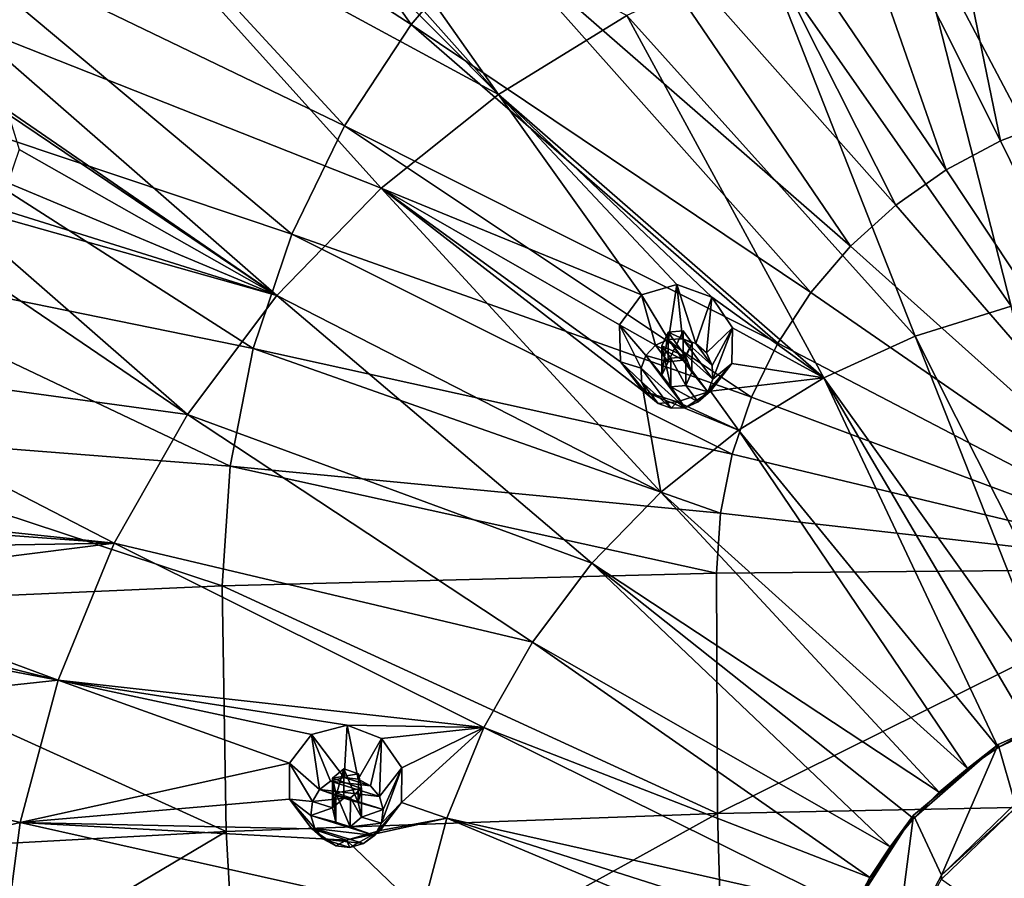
# Model space of a CAD drawing. Header units: millimetres. Extents: x -198 to 325, y 0 to 239.
# Tile 184 of 256: x -170 to -153, y 190 to 204. Entities that reach past the tile are written whole.
import ezdxf

# ---------------------------------------------------------------- set-up
doc = ezdxf.new("R2010")
doc.units = ezdxf.units.MM
doc.header["$LTSCALE"] = 65.185185
for name, color, linetype in [('2093', 7, 'CONTINUOUS'), ('2111', 7, 'CONTINUOUS'), ('2173', 7, 'CONTINUOUS'), ('2174', 7, 'CONTINUOUS'), ('2176', 7, 'CONTINUOUS'), ('2177', 7, 'CONTINUOUS'), ('2178', 7, 'CONTINUOUS'), ('2179', 7, 'CONTINUOUS'), ('2373', 7, 'CONTINUOUS'), ('2374', 7, 'CONTINUOUS'), ('2375', 7, 'CONTINUOUS'), ('2376', 7, 'CONTINUOUS'), ('2377', 7, 'CONTINUOUS'), ('2378', 7, 'CONTINUOUS'), ('2379', 7, 'CONTINUOUS'), ('2380', 7, 'CONTINUOUS'), ('2381', 7, 'CONTINUOUS'), ('2382', 7, 'CONTINUOUS')]:
    doc.layers.add(name, color=color, linetype=linetype)

msp = doc.modelspace()

# ---------------------------------------------------------------- linework, layer by layer
at = {"layer": '2093', "linetype": 'CONTINUOUS'}
for points in [[(-169.756, 207.996, 4.868), (-167.801, 210.278, 5.479), (-163.209, 203.754, 2.319), (-169.756, 207.996, 4.868)], [(-163.209, 203.754, 2.319), (-167.801, 210.278, 5.479), (-161.902, 205.28, 2.728), (-163.209, 203.754, 2.319)], [(-155.045, 209.483, 3.854), (-153.059, 209.976, 3.986), (-152.522, 202.194, 1.052), (-155.045, 209.483, 3.854)], [(-156.952, 208.754, 3.658), (-155.045, 209.483, 3.854), (-153.475, 201.83, 0.954), (-156.952, 208.754, 3.658)], [(-153.475, 201.83, 0.954), (-155.045, 209.483, 3.854), (-152.522, 202.194, 1.052), (-153.475, 201.83, 0.954)], [(-158.748, 207.8, 3.403), (-156.952, 208.754, 3.658), (-154.373, 201.353, 0.826), (-158.748, 207.8, 3.403)], [(-154.373, 201.353, 0.826), (-156.952, 208.754, 3.658), (-153.475, 201.83, 0.954), (-154.373, 201.353, 0.826)], [(-171.399, 205.495, 4.198), (-169.756, 207.996, 4.868), (-164.307, 202.082, 1.871), (-171.399, 205.495, 4.198)], [(-164.307, 202.082, 1.871), (-169.756, 207.996, 4.868), (-163.209, 203.754, 2.319), (-164.307, 202.082, 1.871)], [(-160.407, 206.636, 3.091), (-158.748, 207.8, 3.403), (-155.202, 200.771, 0.67), (-160.407, 206.636, 3.091)], [(-155.202, 200.771, 0.67), (-158.748, 207.8, 3.403), (-154.373, 201.353, 0.826), (-155.202, 200.771, 0.67)], [(-161.902, 205.28, 2.728), (-160.407, 206.636, 3.091), (-155.949, 200.093, 0.489), (-161.902, 205.28, 2.728)], [(-155.949, 200.093, 0.489), (-160.407, 206.636, 3.091), (-155.202, 200.771, 0.67), (-155.949, 200.093, 0.489)], [(-172.705, 202.814, 3.479), (-171.399, 205.495, 4.198), (-165.18, 200.29, 1.391), (-172.705, 202.814, 3.479)], [(-165.18, 200.29, 1.391), (-171.399, 205.495, 4.198), (-164.307, 202.082, 1.871), (-165.18, 200.29, 1.391)], [(-163.209, 203.754, 2.319), (-161.902, 205.28, 2.728), (-156.603, 199.33, 0.284), (-163.209, 203.754, 2.319)], [(-156.603, 199.33, 0.284), (-161.902, 205.28, 2.728), (-155.949, 200.093, 0.489), (-156.603, 199.33, 0.284)], [(-164.307, 202.082, 1.871), (-163.209, 203.754, 2.319), (-157.152, 198.494, 0.06), (-164.307, 202.082, 1.871)], [(-157.152, 198.494, 0.06), (-163.209, 203.754, 2.319), (-156.603, 199.33, 0.284), (-157.152, 198.494, 0.06)], [(-173.652, 199.997, 2.725), (-172.705, 202.814, 3.479), (-165.814, 198.406, 0.886), (-173.652, 199.997, 2.725)], [(-165.814, 198.406, 0.886), (-172.705, 202.814, 3.479), (-165.18, 200.29, 1.391), (-165.814, 198.406, 0.886)], [(-150, 194.767, -1.22), (-153.475, 201.83, 0.954), (-152.522, 202.194, 1.052), (-150, 194.767, -1.22)], [(-165.18, 200.29, 1.391), (-164.307, 202.082, 1.871), (-157.588, 197.599, -0.18), (-165.18, 200.29, 1.391)], [(-157.588, 197.599, -0.18), (-164.307, 202.082, 1.871), (-157.152, 198.494, 0.06), (-157.588, 197.599, -0.18)], [(-150, 194.767, -1.22), (-154.373, 201.353, 0.826), (-153.475, 201.83, 0.954), (-150, 194.767, -1.22)], [(-150, 194.767, -1.22), (-155.202, 200.771, 0.67), (-154.373, 201.353, 0.826), (-150, 194.767, -1.22)], [(-150, 194.767, -1.22), (-155.949, 200.093, 0.489), (-155.202, 200.771, 0.67), (-150, 194.767, -1.22)], [(-165.814, 198.406, 0.886), (-165.18, 200.29, 1.391), (-157.905, 196.657, -0.432), (-165.814, 198.406, 0.886)], [(-157.905, 196.657, -0.432), (-165.18, 200.29, 1.391), (-157.588, 197.599, -0.18), (-157.905, 196.657, -0.432)], [(-150, 194.767, -1.22), (-156.603, 199.33, 0.284), (-155.949, 200.093, 0.489), (-150, 194.767, -1.22)], [(-174.227, 197.088, 1.945), (-173.652, 199.997, 2.725), (-166.198, 196.461, 0.365), (-174.227, 197.088, 1.945)], [(-166.198, 196.461, 0.365), (-173.652, 199.997, 2.725), (-165.814, 198.406, 0.886), (-166.198, 196.461, 0.365)], [(-150, 194.767, -1.22), (-157.152, 198.494, 0.06), (-156.603, 199.33, 0.284), (-150, 194.767, -1.22)], [(-166.198, 196.461, 0.365), (-165.814, 198.406, 0.886), (-158.097, 195.685, -0.692), (-166.198, 196.461, 0.365)], [(-158.097, 195.685, -0.692), (-165.814, 198.406, 0.886), (-157.905, 196.657, -0.432), (-158.097, 195.685, -0.692)], [(-150, 194.767, -1.22), (-157.588, 197.599, -0.18), (-157.152, 198.494, 0.06), (-150, 194.767, -1.22)], [(-150, 194.767, -1.22), (-157.905, 196.657, -0.432), (-157.588, 197.599, -0.18), (-150, 194.767, -1.22)], [(-166.327, 194.484, -0.165), (-174.419, 194.131, 1.153), (-174.227, 197.088, 1.945), (-166.327, 194.484, -0.165)], [(-166.327, 194.484, -0.165), (-174.227, 197.088, 1.945), (-166.198, 196.461, 0.365), (-166.327, 194.484, -0.165)], [(-150, 194.767, -1.22), (-158.097, 195.685, -0.692), (-157.905, 196.657, -0.432), (-150, 194.767, -1.22)], [(-158.161, 194.697, -0.957), (-166.327, 194.484, -0.165), (-166.198, 196.461, 0.365), (-158.161, 194.697, -0.957)], [(-158.161, 194.697, -0.957), (-166.198, 196.461, 0.365), (-158.097, 195.685, -0.692), (-158.161, 194.697, -0.957)], [(-150, 194.767, -1.22), (-158.161, 194.697, -0.957), (-158.097, 195.685, -0.692), (-150, 194.767, -1.22)]]:
    msp.add_3dface(points, dxfattribs=at)
at = {"layer": '2111', "linetype": 'CONTINUOUS'}
for points in [[(-166.327, 194.484, -0.165), (-158.161, 194.697, -0.957), (-158.148, 190.728, -1.902), (-166.327, 194.484, -0.165)], [(-158.161, 194.697, -0.957), (-150, 194.767, -1.22), (-158.148, 190.728, -1.902), (-158.161, 194.697, -0.957)], [(-150, 194.767, -1.22), (-150, 190.893, -2.19), (-158.148, 190.728, -1.902), (-150, 194.767, -1.22)], [(-174.419, 194.131, 1.153), (-166.327, 194.484, -0.165), (-166.261, 190.429, -1.107), (-174.419, 194.131, 1.153)], [(-166.261, 190.429, -1.107), (-166.327, 194.484, -0.165), (-158.148, 190.728, -1.902), (-166.261, 190.429, -1.107)], [(-174.305, 189.997, 0.19), (-174.419, 194.131, 1.153), (-166.261, 190.429, -1.107), (-174.305, 189.997, 0.19)], [(-150, 190.893, -2.19), (-158.033, 186.738, -2.742), (-158.148, 190.728, -1.902), (-150, 190.893, -2.19)], [(-150, 190.893, -2.19), (-150, 188.944, -2.628), (-158.033, 186.738, -2.742), (-150, 190.893, -2.19)], [(-166.032, 186.364, -1.965), (-166.261, 190.429, -1.107), (-158.148, 190.728, -1.902), (-166.032, 186.364, -1.965)], [(-158.033, 186.738, -2.742), (-166.032, 186.364, -1.965), (-158.148, 190.728, -1.902), (-158.033, 186.738, -2.742)], [(-173.965, 185.863, -0.708), (-174.305, 189.997, 0.19), (-166.261, 190.429, -1.107), (-173.965, 185.863, -0.708)], [(-166.032, 186.364, -1.965), (-173.965, 185.863, -0.708), (-166.261, 190.429, -1.107), (-166.032, 186.364, -1.965)]]:
    msp.add_3dface(points, dxfattribs=at)
at = {"layer": '2173', "color": 7, "linetype": 'CONTINUOUS', "true_color": 0xe0e6ed}
for points in [[(-170.566, 203.763, 30.942), (-168.271, 206.123, 31.574), (-175.63, 208.288, 30.241), (-170.566, 203.763, 30.942)], [(-165.557, 206.415, 32.019), (-168.271, 206.123, 31.574), (-161.766, 202.599, 32.12), (-165.557, 206.415, 32.019)], [(-164.991, 206.22, 32.082), (-165.557, 206.415, 32.019), (-161.766, 202.599, 32.12), (-164.991, 206.22, 32.082)], [(-164.435, 206.389, 32.17), (-164.991, 206.22, 32.082), (-161.766, 202.599, 32.12), (-164.435, 206.389, 32.17)], [(-159.643, 203.9, 32.469), (-164.435, 206.389, 32.17), (-161.766, 202.599, 32.12), (-159.643, 203.9, 32.469)], [(-168.271, 206.123, 31.574), (-170.566, 203.763, 30.942), (-163.702, 201.051, 31.705), (-168.271, 206.123, 31.574)], [(-161.766, 202.599, 32.12), (-168.271, 206.123, 31.574), (-163.702, 201.051, 31.705), (-161.766, 202.599, 32.12)], [(-152.509, 206.139, 33.069), (-154.978, 205.684, 32.947), (-151.663, 199.405, 32.326), (-152.509, 206.139, 33.069)], [(-154.978, 205.684, 32.947), (-157.369, 204.934, 32.746), (-153.299, 199.103, 32.246), (-154.978, 205.684, 32.947)], [(-151.663, 199.405, 32.326), (-154.978, 205.684, 32.947), (-153.299, 199.103, 32.246), (-151.663, 199.405, 32.326)], [(-157.369, 204.934, 32.746), (-159.643, 203.9, 32.469), (-154.884, 198.606, 32.112), (-157.369, 204.934, 32.746)], [(-153.299, 199.103, 32.246), (-157.369, 204.934, 32.746), (-154.884, 198.606, 32.112), (-153.299, 199.103, 32.246)], [(-159.643, 203.9, 32.469), (-161.766, 202.599, 32.12), (-156.391, 197.921, 31.929), (-159.643, 203.9, 32.469)], [(-154.884, 198.606, 32.112), (-159.643, 203.9, 32.469), (-156.391, 197.921, 31.929), (-154.884, 198.606, 32.112)], [(-170.566, 203.763, 30.942), (-170.341, 202.657, 30.862), (-165.423, 199.281, 31.231), (-170.566, 203.763, 30.942)], [(-163.702, 201.051, 31.705), (-170.566, 203.763, 30.942), (-165.423, 199.281, 31.231), (-163.702, 201.051, 31.705)], [(-170.341, 202.657, 30.862), (-169.856, 202.267, 30.906), (-165.423, 199.281, 31.231), (-170.341, 202.657, 30.862)], [(-159.405, 199.289, 31.918), (-161.766, 202.599, 32.12), (-163.702, 201.051, 31.705), (-159.405, 199.289, 31.918)], [(-158.821, 199.461, 31.992), (-158.241, 199.249, 32.006), (-161.766, 202.599, 32.12), (-158.821, 199.461, 31.992)], [(-161.766, 202.599, 32.12), (-158.241, 199.249, 32.006), (-156.391, 197.921, 31.929), (-161.766, 202.599, 32.12)], [(-159.405, 199.289, 31.918), (-158.821, 199.461, 31.992), (-161.766, 202.599, 32.12), (-159.405, 199.289, 31.918)], [(-169.856, 202.267, 30.906), (-169.682, 201.691, 30.868), (-165.423, 199.281, 31.231), (-169.856, 202.267, 30.906)], [(-169.682, 201.691, 30.868), (-169.867, 201.141, 30.764), (-165.423, 199.281, 31.231), (-169.682, 201.691, 30.868)], [(-172.536, 201.144, 30.24), (-174.151, 198.307, 29.479), (-166.901, 197.317, 30.705), (-172.536, 201.144, 30.24)], [(-170.931, 200.833, 30.523), (-172.536, 201.144, 30.24), (-166.901, 197.317, 30.705), (-170.931, 200.833, 30.523)], [(-169.867, 201.141, 30.764), (-170.339, 200.815, 30.633), (-165.423, 199.281, 31.231), (-169.867, 201.141, 30.764)], [(-163.702, 201.051, 31.705), (-165.423, 199.281, 31.231), (-159.082, 196.032, 31.423), (-163.702, 201.051, 31.705)], [(-159.764, 198.794, 31.814), (-159.405, 199.289, 31.918), (-163.702, 201.051, 31.705), (-159.764, 198.794, 31.814)], [(-159.747, 198.183, 31.722), (-159.764, 198.794, 31.814), (-163.702, 201.051, 31.705), (-159.747, 198.183, 31.722)], [(-159.375, 197.702, 31.679), (-159.747, 198.183, 31.722), (-163.702, 201.051, 31.705), (-159.375, 197.702, 31.679)], [(-159.375, 197.702, 31.679), (-163.702, 201.051, 31.705), (-159.082, 196.032, 31.423), (-159.375, 197.702, 31.679)], [(-170.339, 200.815, 30.633), (-170.931, 200.833, 30.523), (-165.423, 199.281, 31.231), (-170.339, 200.815, 30.633)], [(-165.423, 199.281, 31.231), (-170.931, 200.833, 30.523), (-166.901, 197.317, 30.705), (-165.423, 199.281, 31.231)], [(-165.423, 199.281, 31.231), (-166.901, 197.317, 30.705), (-160.222, 194.859, 31.109), (-165.423, 199.281, 31.231)], [(-159.082, 196.032, 31.423), (-165.423, 199.281, 31.231), (-160.222, 194.859, 31.109), (-159.082, 196.032, 31.423)], [(-158.241, 199.249, 32.006), (-157.898, 198.744, 31.957), (-156.391, 197.921, 31.929), (-158.241, 199.249, 32.006)], [(-153.299, 199.103, 32.246), (-154.884, 198.606, 32.112), (-151.831, 192.558, 31.12), (-153.299, 199.103, 32.246)], [(-157.898, 198.744, 31.957), (-157.913, 198.156, 31.866), (-156.391, 197.921, 31.929), (-157.898, 198.744, 31.957)], [(-154.884, 198.606, 32.112), (-156.391, 197.921, 31.929), (-152.416, 192.363, 31.067), (-154.884, 198.606, 32.112)], [(-151.831, 192.558, 31.12), (-154.884, 198.606, 32.112), (-152.416, 192.363, 31.067), (-151.831, 192.558, 31.12)], [(-174.151, 198.307, 29.479), (-174.263, 195.833, 29.034), (-168.112, 195.189, 30.135), (-174.151, 198.307, 29.479)], [(-166.901, 197.317, 30.705), (-174.151, 198.307, 29.479), (-168.112, 195.189, 30.135), (-166.901, 197.317, 30.705)], [(-157.913, 198.156, 31.866), (-158.26, 197.698, 31.768), (-156.391, 197.921, 31.929), (-157.913, 198.156, 31.866)], [(-156.391, 197.921, 31.929), (-158.26, 197.698, 31.768), (-157.798, 197.058, 31.698), (-156.391, 197.921, 31.929)], [(-156.391, 197.921, 31.929), (-157.798, 197.058, 31.698), (-153.514, 191.816, 30.921), (-156.391, 197.921, 31.929)], [(-152.416, 192.363, 31.067), (-156.391, 197.921, 31.929), (-152.978, 192.115, 31.001), (-152.416, 192.363, 31.067)], [(-152.978, 192.115, 31.001), (-156.391, 197.921, 31.929), (-153.514, 191.816, 30.921), (-152.978, 192.115, 31.001)], [(-158.811, 197.525, 31.697), (-159.375, 197.702, 31.679), (-157.798, 197.058, 31.698), (-158.811, 197.525, 31.697)], [(-157.798, 197.058, 31.698), (-159.375, 197.702, 31.679), (-159.082, 196.032, 31.423), (-157.798, 197.058, 31.698)], [(-158.26, 197.698, 31.768), (-158.811, 197.525, 31.697), (-157.798, 197.058, 31.698), (-158.26, 197.698, 31.768)], [(-166.901, 197.317, 30.705), (-168.112, 195.189, 30.135), (-161.201, 193.557, 30.76), (-166.901, 197.317, 30.705)], [(-160.222, 194.859, 31.109), (-166.901, 197.317, 30.705), (-161.201, 193.557, 30.76), (-160.222, 194.859, 31.109)], [(-157.798, 197.058, 31.698), (-159.082, 196.032, 31.423), (-154.018, 191.469, 30.828), (-157.798, 197.058, 31.698)], [(-153.514, 191.816, 30.921), (-157.798, 197.058, 31.698), (-154.018, 191.469, 30.828), (-153.514, 191.816, 30.921)], [(-159.082, 196.032, 31.423), (-160.222, 194.859, 31.109), (-154.486, 191.078, 30.723), (-159.082, 196.032, 31.423)], [(-154.018, 191.469, 30.828), (-159.082, 196.032, 31.423), (-154.486, 191.078, 30.723), (-154.018, 191.469, 30.828)], [(-174.263, 195.833, 29.034), (-173.69, 195.603, 29.121), (-168.112, 195.189, 30.135), (-174.263, 195.833, 29.034)], [(-173.69, 195.603, 29.121), (-173.351, 195.105, 29.103), (-168.112, 195.189, 30.135), (-173.69, 195.603, 29.121)], [(-173.351, 195.105, 29.103), (-173.356, 194.528, 28.992), (-168.112, 195.189, 30.135), (-173.351, 195.105, 29.103)], [(-168.112, 195.189, 30.135), (-173.356, 194.528, 28.992), (-169.037, 192.931, 29.53), (-168.112, 195.189, 30.135)], [(-168.112, 195.189, 30.135), (-169.037, 192.931, 29.53), (-162.004, 192.147, 30.382), (-168.112, 195.189, 30.135)], [(-161.201, 193.557, 30.76), (-168.112, 195.189, 30.135), (-162.004, 192.147, 30.382), (-161.201, 193.557, 30.76)], [(-160.222, 194.859, 31.109), (-161.201, 193.557, 30.76), (-155.295, 190.176, 30.481), (-160.222, 194.859, 31.109)], [(-154.486, 191.078, 30.723), (-160.222, 194.859, 31.109), (-154.912, 190.646, 30.607), (-154.486, 191.078, 30.723)], [(-154.912, 190.646, 30.607), (-160.222, 194.859, 31.109), (-155.295, 190.176, 30.481), (-154.912, 190.646, 30.607)], [(-173.356, 194.528, 28.992), (-173.693, 194.081, 28.83), (-169.037, 192.931, 29.53), (-173.356, 194.528, 28.992)], [(-173.693, 194.081, 28.83), (-174.253, 193.92, 28.671), (-169.037, 192.931, 29.53), (-173.693, 194.081, 28.83)], [(-174.253, 193.92, 28.671), (-176.218, 192.16, 27.833), (-169.037, 192.931, 29.53), (-174.253, 193.92, 28.671)], [(-161.201, 193.557, 30.76), (-162.004, 192.147, 30.382), (-155.629, 189.673, 30.347), (-161.201, 193.557, 30.76)], [(-155.295, 190.176, 30.481), (-161.201, 193.557, 30.76), (-155.629, 189.673, 30.347), (-155.295, 190.176, 30.481)], [(-169.037, 192.931, 29.53), (-176.218, 192.16, 27.833), (-169.662, 190.58, 28.9), (-169.037, 192.931, 29.53)], [(-165.217, 191.561, 29.848), (-169.037, 192.931, 29.53), (-169.662, 190.58, 28.9), (-165.217, 191.561, 29.848)], [(-164.851, 192.032, 30.002), (-164.264, 192.185, 30.114), (-169.037, 192.931, 29.53), (-164.851, 192.032, 30.002)], [(-169.037, 192.931, 29.53), (-164.264, 192.185, 30.114), (-162.004, 192.147, 30.382), (-169.037, 192.931, 29.53)], [(-165.217, 191.561, 29.848), (-164.851, 192.032, 30.002), (-169.037, 192.931, 29.53), (-165.217, 191.561, 29.848)], [(-176.218, 192.16, 27.833), (-176.638, 188.948, 26.972), (-169.662, 190.58, 28.9), (-176.218, 192.16, 27.833)], [(-164.264, 192.185, 30.114), (-163.695, 191.967, 30.141), (-162.004, 192.147, 30.382), (-164.264, 192.185, 30.114)], [(-163.695, 191.967, 30.141), (-163.36, 191.481, 30.077), (-162.004, 192.147, 30.382), (-163.695, 191.967, 30.141)], [(-163.36, 191.481, 30.077), (-163.365, 190.911, 29.949), (-162.004, 192.147, 30.382), (-163.36, 191.481, 30.077)], [(-162.004, 192.147, 30.382), (-163.365, 190.911, 29.949), (-162.617, 190.651, 29.981), (-162.004, 192.147, 30.382)], [(-162.004, 192.147, 30.382), (-162.617, 190.651, 29.981), (-155.913, 189.142, 30.204), (-162.004, 192.147, 30.382)], [(-155.629, 189.673, 30.347), (-162.004, 192.147, 30.382), (-155.913, 189.142, 30.204), (-155.629, 189.673, 30.347)], [(-165.214, 190.965, 29.715), (-165.217, 191.561, 29.848), (-169.662, 190.58, 28.9), (-165.214, 190.965, 29.715)], [(-164.846, 190.474, 29.655), (-165.214, 190.965, 29.715), (-169.662, 190.58, 28.9), (-164.846, 190.474, 29.655)], [(-163.365, 190.911, 29.949), (-163.717, 190.449, 29.8), (-162.617, 190.651, 29.981), (-163.365, 190.911, 29.949)], [(-163.717, 190.449, 29.8), (-164.275, 190.285, 29.689), (-162.617, 190.651, 29.981), (-163.717, 190.449, 29.8)], [(-162.617, 190.651, 29.981), (-164.275, 190.285, 29.689), (-163.032, 189.092, 29.563), (-162.617, 190.651, 29.981)], [(-162.617, 190.651, 29.981), (-163.032, 189.092, 29.563), (-156.317, 188.014, 29.902), (-162.617, 190.651, 29.981)], [(-155.913, 189.142, 30.204), (-162.617, 190.651, 29.981), (-156.143, 188.588, 30.056), (-155.913, 189.142, 30.204)], [(-156.143, 188.588, 30.056), (-162.617, 190.651, 29.981), (-156.317, 188.014, 29.902), (-156.143, 188.588, 30.056)], [(-169.662, 190.58, 28.9), (-176.638, 188.948, 26.972), (-169.977, 188.171, 28.254), (-169.662, 190.58, 28.9)], [(-169.662, 190.58, 28.9), (-169.977, 188.171, 28.254), (-163.032, 189.092, 29.563), (-169.662, 190.58, 28.9)], [(-164.275, 190.285, 29.689), (-164.846, 190.474, 29.655), (-169.662, 190.58, 28.9), (-164.275, 190.285, 29.689)], [(-164.275, 190.285, 29.689), (-169.662, 190.58, 28.9), (-163.032, 189.092, 29.563), (-164.275, 190.285, 29.689)]]:
    msp.add_3dface(points, dxfattribs=at)
at = {"layer": '2174', "color": 7, "linetype": 'CONTINUOUS', "true_color": 0xe0e6ed}
for points in [[(-158.67, 198.266, 31.826), (-158.964, 198.675, 31.864), (-159.065, 198.449, 31.822), (-158.67, 198.266, 31.826)], [(-158.716, 198.696, 31.888), (-158.964, 198.675, 31.864), (-158.568, 198.491, 31.868), (-158.716, 198.696, 31.888)], [(-158.568, 198.491, 31.868), (-158.964, 198.675, 31.864), (-158.67, 198.266, 31.826), (-158.568, 198.491, 31.868)], [(-158.917, 198.245, 31.803), (-158.67, 198.266, 31.826), (-159.065, 198.449, 31.822), (-158.917, 198.245, 31.803)], [(-164.317, 191.467, 29.951), (-164.504, 191.31, 29.891), (-164.077, 191.38, 29.963), (-164.317, 191.467, 29.951)], [(-164.077, 191.38, 29.963), (-164.504, 191.31, 29.891), (-164.028, 191.143, 29.917), (-164.077, 191.38, 29.963)], [(-164.028, 191.143, 29.917), (-164.504, 191.31, 29.891), (-164.45, 191.067, 29.844), (-164.028, 191.143, 29.917)], [(-164.21, 190.986, 29.858), (-164.028, 191.143, 29.917), (-164.45, 191.067, 29.844), (-164.21, 190.986, 29.858)]]:
    msp.add_3dface(points, dxfattribs=at)
at = {"layer": '2176', "linetype": 'CONTINUOUS'}
for points in [[(-152.978, 192.115, 31.001), (-153.514, 191.816, 30.921), (-151.831, 192.61, 30.927), (-152.978, 192.115, 31.001)], [(-151.831, 192.61, 30.927), (-153.514, 191.816, 30.921), (-153.514, 191.868, 30.728), (-151.831, 192.61, 30.927)], [(-154.486, 191.078, 30.723), (-154.912, 190.646, 30.607), (-153.514, 191.868, 30.728), (-154.486, 191.078, 30.723)], [(-153.514, 191.868, 30.728), (-154.912, 190.646, 30.607), (-154.912, 190.698, 30.414), (-153.514, 191.868, 30.728)], [(-154.018, 191.469, 30.828), (-154.486, 191.078, 30.723), (-153.514, 191.868, 30.728), (-154.018, 191.469, 30.828)], [(-153.514, 191.816, 30.921), (-154.018, 191.469, 30.828), (-153.514, 191.868, 30.728), (-153.514, 191.816, 30.921)], [(-155.629, 189.673, 30.347), (-155.913, 189.142, 30.204), (-154.912, 190.698, 30.414), (-155.629, 189.673, 30.347)], [(-154.912, 190.698, 30.414), (-155.913, 189.142, 30.204), (-155.913, 189.194, 30.011), (-154.912, 190.698, 30.414)], [(-155.295, 190.176, 30.481), (-155.629, 189.673, 30.347), (-154.912, 190.698, 30.414), (-155.295, 190.176, 30.481)], [(-154.912, 190.646, 30.607), (-155.295, 190.176, 30.481), (-154.912, 190.698, 30.414), (-154.912, 190.646, 30.607)]]:
    msp.add_3dface(points, dxfattribs=at)
at = {"layer": '2177', "color": 7, "linetype": 'CONTINUOUS', "true_color": 0xe0e6ed}
for points in [[(-151.831, 192.61, 30.927), (-153.514, 191.868, 30.728), (-153.231, 190.885, 30.464), (-151.831, 192.61, 30.927)], [(-153.514, 191.868, 30.728), (-154.912, 190.698, 30.414), (-154.448, 189.71, 30.149), (-153.514, 191.868, 30.728)], [(-153.231, 190.885, 30.464), (-153.514, 191.868, 30.728), (-154.448, 189.71, 30.149), (-153.231, 190.885, 30.464)], [(-154.912, 190.698, 30.414), (-155.913, 189.194, 30.011), (-155.23, 188.228, 29.752), (-154.912, 190.698, 30.414)], [(-154.448, 189.71, 30.149), (-154.912, 190.698, 30.414), (-155.23, 188.228, 29.752), (-154.448, 189.71, 30.149)]]:
    msp.add_3dface(points, dxfattribs=at)
at = {"layer": '2178', "linetype": 'CONTINUOUS'}
for points in [[(-153.233, 190.818, 30.71), (-154.448, 189.71, 30.149), (-154.45, 189.643, 30.395), (-153.233, 190.818, 30.71)], [(-153.231, 190.885, 30.464), (-154.448, 189.71, 30.149), (-153.233, 190.818, 30.71), (-153.231, 190.885, 30.464)], [(-154.448, 189.71, 30.149), (-155.23, 188.228, 29.752), (-154.45, 189.643, 30.395), (-154.448, 189.71, 30.149)]]:
    msp.add_3dface(points, dxfattribs=at)
at = {"layer": '2179', "color": 7, "linetype": 'CONTINUOUS', "true_color": 0xe0e6ed}
msp.add_3dface([(-153.233, 190.818, 30.71), (-154.45, 189.643, 30.395), (-150, 186.485, 29.69), (-153.233, 190.818, 30.71)], dxfattribs=at)
at = {"layer": '2373', "linetype": 'CONTINUOUS'}
for points in [[(-164.264, 192.185, 30.114), (-164.851, 192.032, 30.002), (-164.314, 191.322, 31.854), (-164.264, 192.185, 30.114)], [(-164.08, 191.296, 31.847), (-164.264, 192.185, 30.114), (-164.314, 191.322, 31.854), (-164.08, 191.296, 31.847)], [(-163.695, 191.967, 30.141), (-164.264, 192.185, 30.114), (-164.08, 191.296, 31.847), (-163.695, 191.967, 30.141)], [(-164.851, 192.032, 30.002), (-165.217, 191.561, 29.848), (-164.72, 191.124, 31.801), (-164.851, 192.032, 30.002)], [(-164.314, 191.322, 31.854), (-164.851, 192.032, 30.002), (-164.538, 191.261, 31.838), (-164.314, 191.322, 31.854)], [(-164.538, 191.261, 31.838), (-164.851, 192.032, 30.002), (-164.72, 191.124, 31.801), (-164.538, 191.261, 31.838)], [(-163.876, 191.184, 31.817), (-163.695, 191.967, 30.141), (-164.08, 191.296, 31.847), (-163.876, 191.184, 31.817)], [(-163.732, 191.008, 31.77), (-163.695, 191.967, 30.141), (-163.876, 191.184, 31.817), (-163.732, 191.008, 31.77)], [(-163.36, 191.481, 30.077), (-163.695, 191.967, 30.141), (-163.732, 191.008, 31.77), (-163.36, 191.481, 30.077)], [(-164.72, 191.124, 31.801), (-165.217, 191.561, 29.848), (-164.836, 190.924, 31.748), (-164.72, 191.124, 31.801)], [(-163.668, 190.794, 31.713), (-163.36, 191.481, 30.077), (-163.732, 191.008, 31.77), (-163.668, 190.794, 31.713)], [(-163.365, 190.911, 29.949), (-163.36, 191.481, 30.077), (-163.695, 190.566, 31.652), (-163.365, 190.911, 29.949)], [(-163.695, 190.566, 31.652), (-163.36, 191.481, 30.077), (-163.668, 190.794, 31.713), (-163.695, 190.566, 31.652)]]:
    msp.add_3dface(points, dxfattribs=at)
at = {"layer": '2374', "linetype": 'CONTINUOUS'}
for points in [[(-163.732, 191.008, 31.77), (-164.538, 191.261, 31.838), (-164.72, 191.124, 31.801), (-163.732, 191.008, 31.77)], [(-163.876, 191.184, 31.817), (-164.314, 191.322, 31.854), (-164.538, 191.261, 31.838), (-163.876, 191.184, 31.817)], [(-163.732, 191.008, 31.77), (-163.876, 191.184, 31.817), (-164.538, 191.261, 31.838), (-163.732, 191.008, 31.77)], [(-163.876, 191.184, 31.817), (-164.08, 191.296, 31.847), (-164.314, 191.322, 31.854), (-163.876, 191.184, 31.817)], [(-164.72, 191.124, 31.801), (-164.836, 190.924, 31.748), (-164.317, 190.981, 31.763), (-164.72, 191.124, 31.801)], [(-163.668, 190.794, 31.713), (-163.732, 191.008, 31.77), (-164.72, 191.124, 31.801), (-163.668, 190.794, 31.713)], [(-163.668, 190.794, 31.713), (-164.72, 191.124, 31.801), (-164.317, 190.981, 31.763), (-163.668, 190.794, 31.713)], [(-164.504, 190.82, 31.72), (-164.836, 190.924, 31.748), (-164.863, 190.696, 31.687), (-164.504, 190.82, 31.72)], [(-164.836, 190.924, 31.748), (-164.504, 190.82, 31.72), (-164.317, 190.981, 31.763), (-164.836, 190.924, 31.748)], [(-164.081, 190.907, 31.743), (-163.668, 190.794, 31.713), (-164.317, 190.981, 31.763), (-164.081, 190.907, 31.743)], [(-164.451, 190.583, 31.656), (-164.504, 190.82, 31.72), (-164.863, 190.696, 31.687), (-164.451, 190.583, 31.656)], [(-164.028, 190.67, 31.68), (-163.668, 190.794, 31.713), (-164.081, 190.907, 31.743), (-164.028, 190.67, 31.68)], [(-163.695, 190.566, 31.652), (-163.668, 190.794, 31.713), (-164.028, 190.67, 31.68), (-163.695, 190.566, 31.652)], [(-164.215, 190.509, 31.636), (-164.451, 190.583, 31.656), (-164.863, 190.696, 31.687), (-164.215, 190.509, 31.636)], [(-163.812, 190.366, 31.598), (-164.215, 190.509, 31.636), (-164.863, 190.696, 31.687), (-163.812, 190.366, 31.598)], [(-164.8, 190.482, 31.629), (-163.812, 190.366, 31.598), (-164.863, 190.696, 31.687), (-164.8, 190.482, 31.629)], [(-164.215, 190.509, 31.636), (-163.695, 190.566, 31.652), (-164.028, 190.67, 31.68), (-164.215, 190.509, 31.636)], [(-163.994, 190.23, 31.562), (-163.812, 190.366, 31.598), (-164.8, 190.482, 31.629), (-163.994, 190.23, 31.562)], [(-164.656, 190.306, 31.582), (-163.994, 190.23, 31.562), (-164.8, 190.482, 31.629), (-164.656, 190.306, 31.582)], [(-163.695, 190.566, 31.652), (-164.215, 190.509, 31.636), (-163.812, 190.366, 31.598), (-163.695, 190.566, 31.652)], [(-164.217, 190.168, 31.545), (-163.994, 190.23, 31.562), (-164.656, 190.306, 31.582), (-164.217, 190.168, 31.545)], [(-164.451, 190.194, 31.552), (-164.217, 190.168, 31.545), (-164.656, 190.306, 31.582), (-164.451, 190.194, 31.552)]]:
    msp.add_3dface(points, dxfattribs=at)
at = {"layer": '2375', "linetype": 'CONTINUOUS'}
for points in [[(-164.504, 191.31, 29.891), (-164.317, 191.467, 29.951), (-164.504, 190.82, 31.72), (-164.504, 191.31, 29.891)], [(-164.504, 190.82, 31.72), (-164.317, 191.467, 29.951), (-164.317, 190.981, 31.763), (-164.504, 190.82, 31.72)], [(-164.317, 191.467, 29.951), (-164.077, 191.38, 29.963), (-164.081, 190.907, 31.743), (-164.317, 191.467, 29.951)], [(-164.317, 191.467, 29.951), (-164.081, 190.907, 31.743), (-164.317, 190.981, 31.763), (-164.317, 191.467, 29.951)], [(-164.077, 191.38, 29.963), (-164.028, 191.143, 29.917), (-164.081, 190.907, 31.743), (-164.077, 191.38, 29.963)], [(-164.028, 191.143, 29.917), (-164.028, 190.67, 31.68), (-164.081, 190.907, 31.743), (-164.028, 191.143, 29.917)]]:
    msp.add_3dface(points, dxfattribs=at)
at = {"layer": '2376', "linetype": 'CONTINUOUS'}
for points in [[(-165.217, 191.561, 29.848), (-165.214, 190.965, 29.715), (-164.836, 190.924, 31.748), (-165.217, 191.561, 29.848)], [(-165.214, 190.965, 29.715), (-164.846, 190.474, 29.655), (-164.8, 190.482, 31.629), (-165.214, 190.965, 29.715)], [(-164.836, 190.924, 31.748), (-165.214, 190.965, 29.715), (-164.863, 190.696, 31.687), (-164.836, 190.924, 31.748)], [(-165.214, 190.965, 29.715), (-164.8, 190.482, 31.629), (-164.863, 190.696, 31.687), (-165.214, 190.965, 29.715)], [(-163.717, 190.449, 29.8), (-163.365, 190.911, 29.949), (-163.812, 190.366, 31.598), (-163.717, 190.449, 29.8)], [(-163.365, 190.911, 29.949), (-163.695, 190.566, 31.652), (-163.812, 190.366, 31.598), (-163.365, 190.911, 29.949)], [(-164.846, 190.474, 29.655), (-164.656, 190.306, 31.582), (-164.8, 190.482, 31.629), (-164.846, 190.474, 29.655)], [(-164.846, 190.474, 29.655), (-164.275, 190.285, 29.689), (-164.451, 190.194, 31.552), (-164.846, 190.474, 29.655)], [(-164.846, 190.474, 29.655), (-164.451, 190.194, 31.552), (-164.656, 190.306, 31.582), (-164.846, 190.474, 29.655)], [(-164.275, 190.285, 29.689), (-163.717, 190.449, 29.8), (-164.217, 190.168, 31.545), (-164.275, 190.285, 29.689)], [(-163.717, 190.449, 29.8), (-163.994, 190.23, 31.562), (-164.217, 190.168, 31.545), (-163.717, 190.449, 29.8)], [(-163.717, 190.449, 29.8), (-163.812, 190.366, 31.598), (-163.994, 190.23, 31.562), (-163.717, 190.449, 29.8)], [(-164.275, 190.285, 29.689), (-164.217, 190.168, 31.545), (-164.451, 190.194, 31.552), (-164.275, 190.285, 29.689)]]:
    msp.add_3dface(points, dxfattribs=at)
at = {"layer": '2377', "linetype": 'CONTINUOUS'}
for points in [[(-164.45, 191.067, 29.844), (-164.504, 191.31, 29.891), (-164.451, 190.583, 31.656), (-164.45, 191.067, 29.844)], [(-164.504, 191.31, 29.891), (-164.504, 190.82, 31.72), (-164.451, 190.583, 31.656), (-164.504, 191.31, 29.891)], [(-164.028, 191.143, 29.917), (-164.21, 190.986, 29.858), (-164.028, 190.67, 31.68), (-164.028, 191.143, 29.917)], [(-164.45, 191.067, 29.844), (-164.451, 190.583, 31.656), (-164.215, 190.509, 31.636), (-164.45, 191.067, 29.844)], [(-164.21, 190.986, 29.858), (-164.45, 191.067, 29.844), (-164.215, 190.509, 31.636), (-164.21, 190.986, 29.858)], [(-164.21, 190.986, 29.858), (-164.215, 190.509, 31.636), (-164.028, 190.67, 31.68), (-164.21, 190.986, 29.858)]]:
    msp.add_3dface(points, dxfattribs=at)
at = {"layer": '2378', "linetype": 'CONTINUOUS'}
for points in [[(-158.821, 199.461, 31.992), (-159.405, 199.289, 31.918), (-158.954, 198.553, 33.792), (-158.821, 199.461, 31.992)], [(-158.723, 198.561, 33.794), (-158.821, 199.461, 31.992), (-158.954, 198.553, 33.792), (-158.723, 198.561, 33.794)], [(-158.241, 199.249, 32.006), (-158.821, 199.461, 31.992), (-158.505, 198.484, 33.773), (-158.241, 199.249, 32.006)], [(-158.505, 198.484, 33.773), (-158.821, 199.461, 31.992), (-158.723, 198.561, 33.794), (-158.505, 198.484, 33.773)], [(-158.954, 198.553, 33.792), (-159.405, 199.289, 31.918), (-159.169, 198.458, 33.766), (-158.954, 198.553, 33.792)], [(-158.331, 198.33, 33.732), (-158.241, 199.249, 32.006), (-158.505, 198.484, 33.773), (-158.331, 198.33, 33.732)], [(-157.898, 198.744, 31.957), (-158.241, 199.249, 32.006), (-158.331, 198.33, 33.732), (-157.898, 198.744, 31.957)], [(-158.234, 198.123, 33.677), (-157.898, 198.744, 31.957), (-158.331, 198.33, 33.732), (-158.234, 198.123, 33.677)], [(-158.225, 197.899, 33.617), (-157.898, 198.744, 31.957), (-158.234, 198.123, 33.677), (-158.225, 197.899, 33.617)], [(-157.913, 198.156, 31.866), (-157.898, 198.744, 31.957), (-158.225, 197.899, 33.617), (-157.913, 198.156, 31.866)], [(-158.26, 197.698, 31.768), (-157.913, 198.156, 31.866), (-158.464, 197.521, 33.515), (-158.26, 197.698, 31.768)], [(-158.464, 197.521, 33.515), (-157.913, 198.156, 31.866), (-158.304, 197.69, 33.56), (-158.464, 197.521, 33.515)], [(-158.304, 197.69, 33.56), (-157.913, 198.156, 31.866), (-158.225, 197.899, 33.617), (-158.304, 197.69, 33.56)]]:
    msp.add_3dface(points, dxfattribs=at)
at = {"layer": '2379', "linetype": 'CONTINUOUS'}
for points in [[(-158.225, 197.899, 33.617), (-158.723, 198.561, 33.794), (-158.954, 198.553, 33.792), (-158.225, 197.899, 33.617)], [(-158.225, 197.899, 33.617), (-158.234, 198.123, 33.677), (-158.723, 198.561, 33.794), (-158.225, 197.899, 33.617)], [(-158.234, 198.123, 33.677), (-158.505, 198.484, 33.773), (-158.723, 198.561, 33.794), (-158.234, 198.123, 33.677)], [(-158.964, 198.185, 33.693), (-159.169, 198.458, 33.766), (-159.33, 198.289, 33.721), (-158.964, 198.185, 33.693)], [(-158.954, 198.553, 33.792), (-159.169, 198.458, 33.766), (-158.715, 198.209, 33.7), (-158.954, 198.553, 33.792)], [(-159.169, 198.458, 33.766), (-158.964, 198.185, 33.693), (-158.715, 198.209, 33.7), (-159.169, 198.458, 33.766)], [(-158.304, 197.69, 33.56), (-158.225, 197.899, 33.617), (-158.954, 198.553, 33.792), (-158.304, 197.69, 33.56)], [(-158.304, 197.69, 33.56), (-158.954, 198.553, 33.792), (-158.715, 198.209, 33.7), (-158.304, 197.69, 33.56)], [(-158.234, 198.123, 33.677), (-158.331, 198.33, 33.732), (-158.505, 198.484, 33.773), (-158.234, 198.123, 33.677)], [(-159.408, 198.08, 33.665), (-158.68, 197.426, 33.49), (-159.33, 198.289, 33.721), (-159.408, 198.08, 33.665)], [(-159.065, 197.964, 33.634), (-158.964, 198.185, 33.693), (-159.33, 198.289, 33.721), (-159.065, 197.964, 33.634)], [(-158.919, 197.77, 33.582), (-159.065, 197.964, 33.634), (-159.33, 198.289, 33.721), (-158.919, 197.77, 33.582)], [(-158.68, 197.426, 33.49), (-158.919, 197.77, 33.582), (-159.33, 198.289, 33.721), (-158.68, 197.426, 33.49)], [(-158.91, 197.418, 33.488), (-158.68, 197.426, 33.49), (-159.408, 198.08, 33.665), (-158.91, 197.418, 33.488)], [(-159.4, 197.856, 33.605), (-158.91, 197.418, 33.488), (-159.408, 198.08, 33.665), (-159.4, 197.856, 33.605)], [(-158.569, 198.015, 33.648), (-158.304, 197.69, 33.56), (-158.715, 198.209, 33.7), (-158.569, 198.015, 33.648)], [(-158.67, 197.794, 33.588), (-158.304, 197.69, 33.56), (-158.569, 198.015, 33.648), (-158.67, 197.794, 33.588)], [(-159.129, 197.495, 33.508), (-158.91, 197.418, 33.488), (-159.4, 197.856, 33.605), (-159.129, 197.495, 33.508)], [(-159.302, 197.649, 33.55), (-159.129, 197.495, 33.508), (-159.4, 197.856, 33.605), (-159.302, 197.649, 33.55)], [(-158.919, 197.77, 33.582), (-158.464, 197.521, 33.515), (-158.67, 197.794, 33.588), (-158.919, 197.77, 33.582)], [(-158.464, 197.521, 33.515), (-158.919, 197.77, 33.582), (-158.68, 197.426, 33.49), (-158.464, 197.521, 33.515)], [(-158.464, 197.521, 33.515), (-158.304, 197.69, 33.56), (-158.67, 197.794, 33.588), (-158.464, 197.521, 33.515)]]:
    msp.add_3dface(points, dxfattribs=at)
at = {"layer": '2380', "linetype": 'CONTINUOUS'}
for points in [[(-158.964, 198.675, 31.864), (-158.716, 198.696, 31.888), (-158.964, 198.185, 33.693), (-158.964, 198.675, 31.864)], [(-158.964, 198.185, 33.693), (-158.716, 198.696, 31.888), (-158.715, 198.209, 33.7), (-158.964, 198.185, 33.693)], [(-158.716, 198.696, 31.888), (-158.568, 198.491, 31.868), (-158.715, 198.209, 33.7), (-158.716, 198.696, 31.888)], [(-158.568, 198.491, 31.868), (-158.569, 198.015, 33.648), (-158.715, 198.209, 33.7), (-158.568, 198.491, 31.868)], [(-158.568, 198.491, 31.868), (-158.67, 198.266, 31.826), (-158.569, 198.015, 33.648), (-158.568, 198.491, 31.868)], [(-158.67, 198.266, 31.826), (-158.67, 197.794, 33.588), (-158.569, 198.015, 33.648), (-158.67, 198.266, 31.826)]]:
    msp.add_3dface(points, dxfattribs=at)
at = {"layer": '2381', "linetype": 'CONTINUOUS'}
for points in [[(-159.405, 199.289, 31.918), (-159.764, 198.794, 31.814), (-159.169, 198.458, 33.766), (-159.405, 199.289, 31.918)], [(-159.764, 198.794, 31.814), (-159.747, 198.183, 31.722), (-159.408, 198.08, 33.665), (-159.764, 198.794, 31.814)], [(-159.169, 198.458, 33.766), (-159.764, 198.794, 31.814), (-159.33, 198.289, 33.721), (-159.169, 198.458, 33.766)], [(-159.764, 198.794, 31.814), (-159.408, 198.08, 33.665), (-159.33, 198.289, 33.721), (-159.764, 198.794, 31.814)], [(-159.747, 198.183, 31.722), (-159.375, 197.702, 31.679), (-159.302, 197.649, 33.55), (-159.747, 198.183, 31.722)], [(-159.747, 198.183, 31.722), (-159.302, 197.649, 33.55), (-159.4, 197.856, 33.605), (-159.747, 198.183, 31.722)], [(-159.747, 198.183, 31.722), (-159.4, 197.856, 33.605), (-159.408, 198.08, 33.665), (-159.747, 198.183, 31.722)], [(-159.375, 197.702, 31.679), (-158.811, 197.525, 31.697), (-159.129, 197.495, 33.508), (-159.375, 197.702, 31.679)], [(-159.375, 197.702, 31.679), (-159.129, 197.495, 33.508), (-159.302, 197.649, 33.55), (-159.375, 197.702, 31.679)], [(-158.811, 197.525, 31.697), (-158.26, 197.698, 31.768), (-158.68, 197.426, 33.49), (-158.811, 197.525, 31.697)], [(-158.26, 197.698, 31.768), (-158.464, 197.521, 33.515), (-158.68, 197.426, 33.49), (-158.26, 197.698, 31.768)], [(-158.811, 197.525, 31.697), (-158.91, 197.418, 33.488), (-159.129, 197.495, 33.508), (-158.811, 197.525, 31.697)], [(-158.811, 197.525, 31.697), (-158.68, 197.426, 33.49), (-158.91, 197.418, 33.488), (-158.811, 197.525, 31.697)]]:
    msp.add_3dface(points, dxfattribs=at)
at = {"layer": '2382', "linetype": 'CONTINUOUS'}
for points in [[(-159.065, 198.449, 31.822), (-158.964, 198.675, 31.864), (-159.065, 197.964, 33.634), (-159.065, 198.449, 31.822)], [(-158.964, 198.675, 31.864), (-158.964, 198.185, 33.693), (-159.065, 197.964, 33.634), (-158.964, 198.675, 31.864)], [(-158.917, 198.245, 31.803), (-159.065, 198.449, 31.822), (-158.919, 197.77, 33.582), (-158.917, 198.245, 31.803)], [(-159.065, 198.449, 31.822), (-159.065, 197.964, 33.634), (-158.919, 197.77, 33.582), (-159.065, 198.449, 31.822)], [(-158.917, 198.245, 31.803), (-158.919, 197.77, 33.582), (-158.67, 197.794, 33.588), (-158.917, 198.245, 31.803)], [(-158.67, 198.266, 31.826), (-158.917, 198.245, 31.803), (-158.67, 197.794, 33.588), (-158.67, 198.266, 31.826)]]:
    msp.add_3dface(points, dxfattribs=at)

doc.saveas('drawing.dxf')
